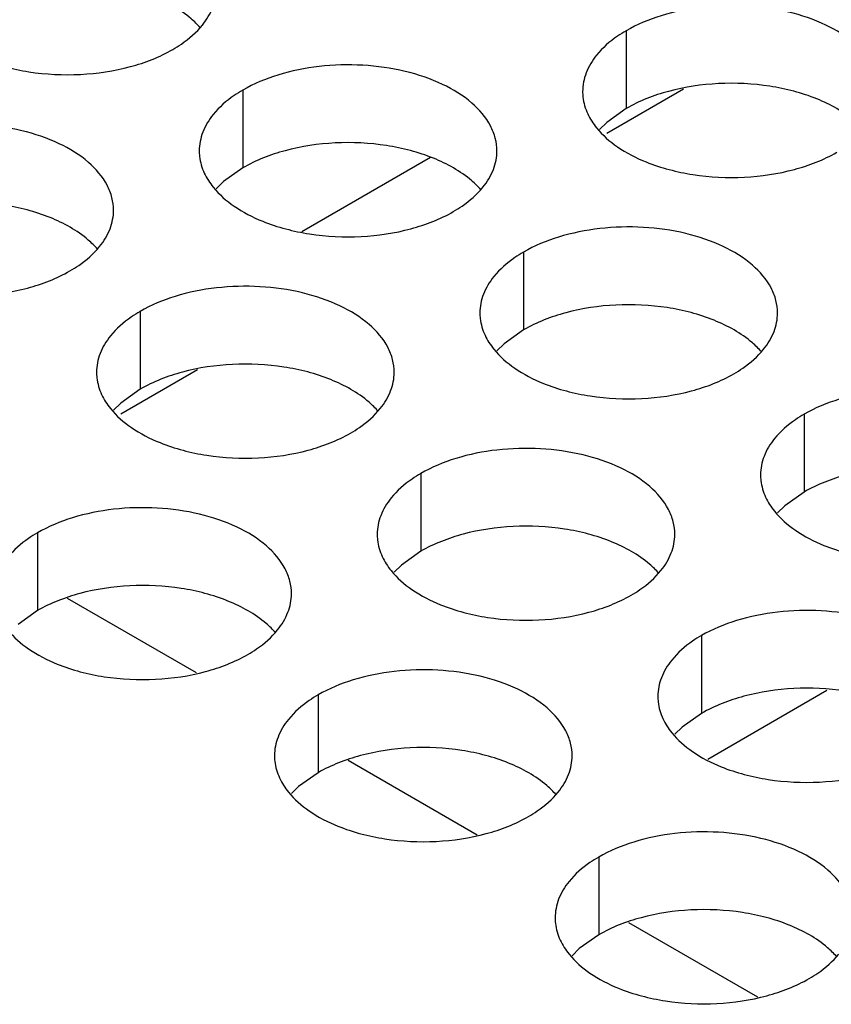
# Model space of a CAD drawing. Header units: inches. Extents: x 0 to 34, y 0 to 22.
# Tile 39 of 155: x 16.02 to 16.157, y 19.186 to 19.351. Entities that reach past the tile are written whole.
import ezdxf

# ---------------------------------------------------------------- set-up
doc = ezdxf.new("R2010")
doc.units = ezdxf.units.IN
doc.header["$LTSCALE"] = 1.87
doc.header["$MEASUREMENT"] = 0
doc.layers.get('0').update_dxf_attribs({"linetype": 'CONTINUOUS'})
doc.layers.add('02___PRT_ALL_AXES', color=7, linetype='CONTINUOUS')
doc.layers.add('COSMETIC', color=7, linetype='CONTINUOUS')

msp = doc.modelspace()

# ---------------------------------------------------------------- linework, layer by layer
at = {"color": 7, "linetype": 'CONTINUOUS'}
for p, q in [((16.13201, 19.3396), (16.11912, 19.33216)), ((16.05036, 19.29245), (16.03747, 19.28501)), ((16.13607, 19.22709), (16.15607, 19.23864))]:
    msp.add_line(p, q, dxfattribs=at)
at = {"color": 3, "linetype": 'CONTINUOUS'}
msp.add_line((16.0895, 19.32812), (16.06788, 19.31563), dxfattribs=at)
at = {"layer": '02___PRT_ALL_AXES', "color": 7, "linetype": 'CONTINUOUS'}
for p, q in [((16.12237, 19.34939), (16.12237, 19.33633)), ((16.05798, 19.33943), (16.05798, 19.32637)), ((16.12237, 19.33633), (16.11912, 19.33401)), ((16.11912, 19.33401), (16.1179, 19.33282)), ((16.05798, 19.32637), (16.05472, 19.32405)), ((16.05472, 19.32405), (16.05351, 19.32286)), ((16.10512, 19.31221), (16.10512, 19.29915)), ((16.04072, 19.30225), (16.04072, 19.28919)), ((16.10512, 19.29915), (16.10186, 19.29683)), ((16.10186, 19.29683), (16.10065, 19.29564)), ((16.04072, 19.28919), (16.03747, 19.28687)), ((16.03747, 19.28687), (16.03626, 19.28568)), ((16.15226, 19.285), (16.15226, 19.27193)), ((16.08786, 19.27503), (16.08786, 19.26197)), ((16.15226, 19.27193), (16.149, 19.26962)), ((16.149, 19.26962), (16.14779, 19.26842)), ((16.02347, 19.26507), (16.02347, 19.25201)), ((16.08786, 19.26197), (16.08461, 19.25965)), ((16.08461, 19.25965), (16.0834, 19.25846)), ((16.02347, 19.25201), (16.02021, 19.24969)), ((16.135, 19.24781), (16.135, 19.23475)), ((16.07061, 19.23785), (16.07061, 19.22479)), ((16.135, 19.23475), (16.13175, 19.23243)), ((16.13175, 19.23243), (16.13054, 19.23124)), ((16.07061, 19.22479), (16.06735, 19.22247)), ((16.06735, 19.22247), (16.06614, 19.22128)), ((16.11775, 19.21063), (16.11775, 19.19757)), ((16.11775, 19.19757), (16.11449, 19.19525)), ((16.11449, 19.19525), (16.11328, 19.19406))]:
    msp.add_line(p, q, dxfattribs=at)
at = {"layer": '02___PRT_ALL_AXES', "color": 3, "linetype": 'CONTINUOUS'}
for points, knots in [([(16.05117, 19.35034), (16.05189, 19.35124), (16.05307, 19.35315), (16.05351, 19.35538), (16.05351, 19.35643)], [0, 0, 0, 0, 0.520681, 1, 1, 1, 1]), ([(16.16505, 19.33918), (16.16505, 19.33989), (16.16486, 19.34135), (16.16371, 19.34426), (16.16078, 19.34762), (16.15576, 19.35067), (16.1495, 19.35277), (16.14247, 19.35376), (16.13524, 19.35356), (16.12841, 19.35219), (16.12422, 19.35046), (16.12237, 19.34939)], [0, 0, 0, 0, 0.042883, 0.087524, 0.186914, 0.304219, 0.43794, 0.582356, 0.729558, 0.871282, 1, 1, 1, 1]), ([(16.04619, 19.34624), (16.04669, 19.34653), (16.04852, 19.34767), (16.05018, 19.34911), (16.05117, 19.35034)], [0, 0, 0, 0, 0.268123, 1, 1, 1, 1]), ([(16.12237, 19.34939), (16.12187, 19.34911), (16.12004, 19.34796), (16.11838, 19.34652), (16.11739, 19.34529)], [0, 0, 0, 0, 0.268123, 1, 1, 1, 1]), ([(16.01417, 19.34462), (16.01669, 19.3436), (16.02217, 19.34219), (16.03065, 19.34178), (16.03888, 19.343), (16.04398, 19.34496), (16.04619, 19.34624)], [0, 0, 0, 0, 0.247189, 0.509885, 0.767301, 1, 1, 1, 1]), ([(16.10065, 19.32922), (16.10065, 19.32993), (16.10046, 19.33139), (16.09931, 19.3343), (16.09639, 19.33766), (16.09137, 19.34071), (16.0851, 19.34281), (16.07807, 19.34379), (16.07085, 19.3436), (16.06402, 19.34223), (16.05983, 19.3405), (16.05798, 19.33943)], [0, 0, 0, 0, 0.042883, 0.087524, 0.186914, 0.304219, 0.43794, 0.582356, 0.729558, 0.871282, 1, 1, 1, 1]), ([(16.11739, 19.34529), (16.11667, 19.34439), (16.11549, 19.34248), (16.11505, 19.34026), (16.11505, 19.3392)], [0, 0, 0, 0, 0.520681, 1, 1, 1, 1]), ([(16.05798, 19.33943), (16.05747, 19.33914), (16.05565, 19.33799), (16.05399, 19.33655), (16.053, 19.33533)], [0, 0, 0, 0, 0.268123, 1, 1, 1, 1]), ([(16.11505, 19.3392), (16.11505, 19.33888), (16.11512, 19.3376), (16.11549, 19.33633), (16.1159, 19.33545)], [0, 0, 0, 0, 0.245663, 1, 1, 1, 1]), ([(16.1159, 19.33545), (16.11629, 19.33461), (16.11767, 19.33248), (16.12098, 19.3296), (16.12403, 19.32804), (16.12571, 19.32736)], [0, 0, 0, 0, 0.215502, 0.580331, 1, 1, 1, 1]), ([(16.053, 19.33533), (16.05227, 19.33443), (16.0511, 19.33252), (16.05065, 19.33029), (16.05065, 19.32923)], [0, 0, 0, 0, 0.520681, 1, 1, 1, 1]), ([(16.03626, 19.31925), (16.03626, 19.31996), (16.03607, 19.32142), (16.03492, 19.32433), (16.03199, 19.3277), (16.02697, 19.33075), (16.02071, 19.33285), (16.01368, 19.33383), (16.00645, 19.33363), (15.99962, 19.33227), (15.99543, 19.33054), (15.99358, 19.32947)], [0, 0, 0, 0, 0.042883, 0.087524, 0.186914, 0.304219, 0.43794, 0.582356, 0.729558, 0.871282, 1, 1, 1, 1]), ([(16.05065, 19.32923), (16.05065, 19.32892), (16.05073, 19.32763), (16.0511, 19.32637), (16.0515, 19.32549)], [0, 0, 0, 0, 0.245663, 1, 1, 1, 1]), ([(16.09831, 19.32312), (16.09903, 19.32402), (16.10021, 19.32593), (16.10065, 19.32816), (16.10065, 19.32922)], [0, 0, 0, 0, 0.520681, 1, 1, 1, 1]), ([(16.12571, 19.32736), (16.12823, 19.32635), (16.13371, 19.32493), (16.14218, 19.32453), (16.15042, 19.32574), (16.15551, 19.3277), (16.15773, 19.32898)], [0, 0, 0, 0, 0.247189, 0.509885, 0.767301, 1, 1, 1, 1]), ([(16.0515, 19.32549), (16.0519, 19.32464), (16.05328, 19.32251), (16.05659, 19.31964), (16.05963, 19.31808), (16.06131, 19.3174)], [0, 0, 0, 0, 0.215502, 0.580331, 1, 1, 1, 1]), ([(16.09333, 19.31902), (16.09383, 19.31931), (16.09566, 19.32046), (16.09732, 19.3219), (16.09831, 19.32312)], [0, 0, 0, 0, 0.268123, 1, 1, 1, 1]), ([(16.03392, 19.31316), (16.03464, 19.31406), (16.03581, 19.31597), (16.03626, 19.31819), (16.03626, 19.31925)], [0, 0, 0, 0, 0.520681, 1, 1, 1, 1]), ([(16.06131, 19.3174), (16.06383, 19.31638), (16.06931, 19.31497), (16.07779, 19.31456), (16.08602, 19.31578), (16.09112, 19.31774), (16.09333, 19.31902)], [0, 0, 0, 0, 0.247189, 0.509885, 0.767301, 1, 1, 1, 1]), ([(16.14779, 19.302), (16.14779, 19.30271), (16.1476, 19.30417), (16.14645, 19.30708), (16.14353, 19.31044), (16.13851, 19.31349), (16.13224, 19.31559), (16.12521, 19.31658), (16.11799, 19.31638), (16.11116, 19.31501), (16.10697, 19.31328), (16.10512, 19.31221)], [0, 0, 0, 0, 0.042883, 0.087524, 0.186914, 0.304219, 0.43794, 0.582356, 0.729558, 0.871282, 1, 1, 1, 1]), ([(16.02894, 19.30906), (16.02944, 19.30934), (16.03126, 19.31049), (16.03292, 19.31193), (16.03392, 19.31316)], [0, 0, 0, 0, 0.268123, 1, 1, 1, 1]), ([(16.10512, 19.31221), (16.10461, 19.31192), (16.10279, 19.31078), (16.10113, 19.30934), (16.10014, 19.30811)], [0, 0, 0, 0, 0.268123, 1, 1, 1, 1]), ([(15.99692, 19.30744), (15.99944, 19.30642), (16.00492, 19.30501), (16.01339, 19.3046), (16.02163, 19.30582), (16.02672, 19.30778), (16.02894, 19.30906)], [0, 0, 0, 0, 0.247189, 0.509885, 0.767301, 1, 1, 1, 1]), ([(16.10014, 19.30811), (16.09941, 19.30721), (16.09824, 19.3053), (16.09779, 19.30307), (16.09779, 19.30202)], [0, 0, 0, 0, 0.520681, 1, 1, 1, 1]), ([(16.0834, 19.29203), (16.0834, 19.29275), (16.08321, 19.29421), (16.08206, 19.29712), (16.07913, 19.30048), (16.07411, 19.30353), (16.06785, 19.30563), (16.06082, 19.30661), (16.05359, 19.30642), (16.04676, 19.30505), (16.04257, 19.30332), (16.04072, 19.30225)], [0, 0, 0, 0, 0.042883, 0.087524, 0.186914, 0.304219, 0.43794, 0.582356, 0.729558, 0.871282, 1, 1, 1, 1]), ([(16.04072, 19.30225), (16.04022, 19.30196), (16.03839, 19.30081), (16.03673, 19.29937), (16.03574, 19.29814)], [0, 0, 0, 0, 0.268123, 1, 1, 1, 1]), ([(16.09779, 19.30202), (16.09779, 19.3017), (16.09787, 19.30041), (16.09824, 19.29915), (16.09865, 19.29827)], [0, 0, 0, 0, 0.245663, 1, 1, 1, 1]), ([(16.14545, 19.29591), (16.14617, 19.2968), (16.14735, 19.29872), (16.14779, 19.30094), (16.14779, 19.302)], [0, 0, 0, 0, 0.520681, 1, 1, 1, 1]), ([(16.03574, 19.29814), (16.03502, 19.29725), (16.03384, 19.29533), (16.0334, 19.29311), (16.0334, 19.29205)], [0, 0, 0, 0, 0.520681, 1, 1, 1, 1]), ([(16.09865, 19.29827), (16.09904, 19.29743), (16.10042, 19.29529), (16.10373, 19.29242), (16.10677, 19.29086), (16.10845, 19.29018)], [0, 0, 0, 0, 0.215502, 0.580331, 1, 1, 1, 1]), ([(16.14047, 19.2918), (16.14097, 19.29209), (16.1428, 19.29324), (16.14446, 19.29468), (16.14545, 19.29591)], [0, 0, 0, 0, 0.268123, 1, 1, 1, 1]), ([(16.0334, 19.29205), (16.0334, 19.29174), (16.03347, 19.29045), (16.03384, 19.28919), (16.03425, 19.28831)], [0, 0, 0, 0, 0.245663, 1, 1, 1, 1]), ([(16.08106, 19.28594), (16.08178, 19.28684), (16.08295, 19.28875), (16.0834, 19.29098), (16.0834, 19.29203)], [0, 0, 0, 0, 0.520681, 1, 1, 1, 1]), ([(16.10845, 19.29018), (16.11097, 19.28916), (16.11645, 19.28775), (16.12493, 19.28734), (16.13316, 19.28856), (16.13826, 19.29052), (16.14047, 19.2918)], [0, 0, 0, 0, 0.247189, 0.509885, 0.767301, 1, 1, 1, 1]), ([(16.19493, 19.27478), (16.19493, 19.27549), (16.19474, 19.27695), (16.19359, 19.27986), (16.19067, 19.28322), (16.18565, 19.28627), (16.17938, 19.28837), (16.17235, 19.28936), (16.16513, 19.28916), (16.1583, 19.28779), (16.15411, 19.28606), (16.15226, 19.285)], [0, 0, 0, 0, 0.042883, 0.087524, 0.186914, 0.304219, 0.43794, 0.582356, 0.729558, 0.871282, 1, 1, 1, 1]), ([(16.03425, 19.28831), (16.03464, 19.28746), (16.03602, 19.28533), (16.03933, 19.28246), (16.04238, 19.2809), (16.04406, 19.28022)], [0, 0, 0, 0, 0.215502, 0.580331, 1, 1, 1, 1]), ([(16.07608, 19.28184), (16.07658, 19.28213), (16.0784, 19.28327), (16.08006, 19.28472), (16.08106, 19.28594)], [0, 0, 0, 0, 0.268123, 1, 1, 1, 1]), ([(16.15226, 19.285), (16.15176, 19.28471), (16.14993, 19.28356), (16.14827, 19.28212), (16.14728, 19.28089)], [0, 0, 0, 0, 0.268123, 1, 1, 1, 1]), ([(16.04406, 19.28022), (16.04658, 19.2792), (16.05206, 19.27779), (16.06053, 19.27738), (16.06877, 19.2786), (16.07386, 19.28056), (16.07608, 19.28184)], [0, 0, 0, 0, 0.247189, 0.509885, 0.767301, 1, 1, 1, 1]), ([(16.14728, 19.28089), (16.14655, 19.28), (16.14538, 19.27808), (16.14494, 19.27586), (16.14493, 19.2748)], [0, 0, 0, 0, 0.520681, 1, 1, 1, 1]), ([(16.13054, 19.26482), (16.13054, 19.26553), (16.13035, 19.26699), (16.1292, 19.2699), (16.12627, 19.27326), (16.12125, 19.27631), (16.11499, 19.27841), (16.10796, 19.27939), (16.10073, 19.2792), (16.0939, 19.27783), (16.08971, 19.2761), (16.08786, 19.27503)], [0, 0, 0, 0, 0.042883, 0.087524, 0.186914, 0.304219, 0.43794, 0.582356, 0.729558, 0.871282, 1, 1, 1, 1]), ([(16.08786, 19.27503), (16.08736, 19.27474), (16.08553, 19.2736), (16.08387, 19.27215), (16.08288, 19.27093)], [0, 0, 0, 0, 0.268123, 1, 1, 1, 1]), ([(16.14493, 19.2748), (16.14493, 19.27448), (16.14501, 19.2732), (16.14538, 19.27193), (16.14579, 19.27105)], [0, 0, 0, 0, 0.245663, 1, 1, 1, 1]), ([(16.14579, 19.27105), (16.14618, 19.27021), (16.14756, 19.26808), (16.15087, 19.2652), (16.15391, 19.26364), (16.15559, 19.26296)], [0, 0, 0, 0, 0.215502, 0.580331, 1, 1, 1, 1]), ([(16.06614, 19.25485), (16.06614, 19.25557), (16.06595, 19.25702), (16.0648, 19.25994), (16.06188, 19.2633), (16.05686, 19.26635), (16.05059, 19.26845), (16.04356, 19.26943), (16.03634, 19.26924), (16.02951, 19.26787), (16.02532, 19.26614), (16.02347, 19.26507)], [0, 0, 0, 0, 0.042883, 0.087524, 0.186914, 0.304219, 0.43794, 0.582356, 0.729558, 0.871282, 1, 1, 1, 1]), ([(16.08288, 19.27093), (16.08216, 19.27003), (16.08098, 19.26812), (16.08054, 19.26589), (16.08054, 19.26484)], [0, 0, 0, 0, 0.520681, 1, 1, 1, 1]), ([(16.02347, 19.26507), (16.02296, 19.26478), (16.02114, 19.26363), (16.01948, 19.26219), (16.01849, 19.26096)], [0, 0, 0, 0, 0.268123, 1, 1, 1, 1]), ([(16.08054, 19.26484), (16.08054, 19.26452), (16.08061, 19.26323), (16.08098, 19.26197), (16.08139, 19.26109)], [0, 0, 0, 0, 0.245663, 1, 1, 1, 1]), ([(16.1282, 19.25873), (16.12892, 19.25962), (16.13009, 19.26154), (16.13054, 19.26376), (16.13054, 19.26482)], [0, 0, 0, 0, 0.520681, 1, 1, 1, 1]), ([(16.15559, 19.26296), (16.15811, 19.26195), (16.1636, 19.26053), (16.17207, 19.26013), (16.1803, 19.26135), (16.1854, 19.2633), (16.18761, 19.26458)], [0, 0, 0, 0, 0.247189, 0.509885, 0.767301, 1, 1, 1, 1]), ([(16.08139, 19.26109), (16.08178, 19.26024), (16.08316, 19.25811), (16.08647, 19.25524), (16.08952, 19.25368), (16.0912, 19.253)], [0, 0, 0, 0, 0.215502, 0.580331, 1, 1, 1, 1]), ([(16.12322, 19.25462), (16.12372, 19.25491), (16.12554, 19.25606), (16.1272, 19.2575), (16.1282, 19.25873)], [0, 0, 0, 0, 0.268123, 1, 1, 1, 1]), ([(16.0638, 19.24876), (16.06452, 19.24966), (16.0657, 19.25157), (16.06614, 19.2538), (16.06614, 19.25485)], [0, 0, 0, 0, 0.520681, 1, 1, 1, 1]), ([(16.0912, 19.253), (16.09372, 19.25198), (16.0992, 19.25057), (16.10767, 19.25016), (16.11591, 19.25138), (16.121, 19.25334), (16.12322, 19.25462)], [0, 0, 0, 0, 0.247189, 0.509885, 0.767301, 1, 1, 1, 1]), ([(16.017, 19.25113), (16.01739, 19.25028), (16.01877, 19.24815), (16.02208, 19.24528), (16.02512, 19.24372), (16.0268, 19.24304)], [0, 0, 0, 0, 0.215502, 0.580331, 1, 1, 1, 1]), ([(16.17768, 19.2376), (16.17768, 19.23831), (16.17749, 19.23977), (16.17634, 19.24268), (16.17342, 19.24604), (16.16839, 19.24909), (16.16213, 19.25119), (16.1551, 19.25218), (16.14787, 19.25198), (16.14104, 19.25061), (16.13685, 19.24888), (16.135, 19.24781)], [0, 0, 0, 0, 0.042883, 0.087524, 0.186914, 0.304219, 0.43794, 0.582356, 0.729558, 0.871282, 1, 1, 1, 1]), ([(16.05882, 19.24466), (16.05932, 19.24495), (16.06115, 19.24609), (16.06281, 19.24753), (16.0638, 19.24876)], [0, 0, 0, 0, 0.268123, 1, 1, 1, 1]), ([(16.135, 19.24781), (16.1345, 19.24753), (16.13267, 19.24638), (16.13101, 19.24494), (16.13002, 19.24371)], [0, 0, 0, 0, 0.268123, 1, 1, 1, 1]), ([(16.0268, 19.24304), (16.02932, 19.24202), (16.03481, 19.24061), (16.04328, 19.2402), (16.05151, 19.24142), (16.05661, 19.24338), (16.05882, 19.24466)], [0, 0, 0, 0, 0.247189, 0.509885, 0.767301, 1, 1, 1, 1]), ([(16.13002, 19.24371), (16.1293, 19.24281), (16.12812, 19.2409), (16.12768, 19.23868), (16.12768, 19.23762)], [0, 0, 0, 0, 0.520681, 1, 1, 1, 1]), ([(16.11328, 19.22764), (16.11328, 19.22835), (16.1131, 19.22981), (16.11194, 19.23272), (16.10902, 19.23608), (16.104, 19.23913), (16.09773, 19.24123), (16.09071, 19.24221), (16.08348, 19.24202), (16.07665, 19.24065), (16.07246, 19.23892), (16.07061, 19.23785)], [0, 0, 0, 0, 0.042883, 0.087524, 0.186914, 0.304219, 0.43794, 0.582356, 0.729558, 0.871282, 1, 1, 1, 1]), ([(16.07061, 19.23785), (16.07011, 19.23756), (16.06828, 19.23641), (16.06662, 19.23497), (16.06563, 19.23375)], [0, 0, 0, 0, 0.268123, 1, 1, 1, 1]), ([(16.12768, 19.23762), (16.12768, 19.2373), (16.12775, 19.23602), (16.12812, 19.23475), (16.12853, 19.23387)], [0, 0, 0, 0, 0.245663, 1, 1, 1, 1]), ([(16.06563, 19.23375), (16.0649, 19.23285), (16.06373, 19.23094), (16.06329, 19.22871), (16.06328, 19.22765)], [0, 0, 0, 0, 0.520681, 1, 1, 1, 1]), ([(16.12853, 19.23387), (16.12892, 19.23303), (16.1303, 19.2309), (16.13361, 19.22802), (16.13666, 19.22646), (16.13834, 19.22578)], [0, 0, 0, 0, 0.215502, 0.580331, 1, 1, 1, 1]), ([(16.06328, 19.22765), (16.06328, 19.22734), (16.06336, 19.22605), (16.06373, 19.22479), (16.06414, 19.22391)], [0, 0, 0, 0, 0.245663, 1, 1, 1, 1]), ([(16.11094, 19.22154), (16.11166, 19.22244), (16.11284, 19.22435), (16.11328, 19.22658), (16.11328, 19.22764)], [0, 0, 0, 0, 0.520681, 1, 1, 1, 1]), ([(16.13834, 19.22578), (16.14086, 19.22477), (16.14634, 19.22335), (16.15481, 19.22295), (16.16305, 19.22416), (16.16814, 19.22612), (16.17036, 19.2274)], [0, 0, 0, 0, 0.247189, 0.509885, 0.767301, 1, 1, 1, 1]), ([(16.06414, 19.22391), (16.06453, 19.22306), (16.06591, 19.22093), (16.06922, 19.21806), (16.07226, 19.2165), (16.07394, 19.21582)], [0, 0, 0, 0, 0.215502, 0.580331, 1, 1, 1, 1]), ([(16.10596, 19.21744), (16.10646, 19.21773), (16.10829, 19.21888), (16.10995, 19.22032), (16.11094, 19.22154)], [0, 0, 0, 0, 0.268123, 1, 1, 1, 1]), ([(16.07394, 19.21582), (16.07646, 19.2148), (16.08195, 19.21339), (16.09042, 19.21298), (16.09865, 19.2142), (16.10375, 19.21616), (16.10596, 19.21744)], [0, 0, 0, 0, 0.247189, 0.509885, 0.767301, 1, 1, 1, 1]), ([(16.16042, 19.20042), (16.16042, 19.20113), (16.16024, 19.20259), (16.15908, 19.2055), (16.15616, 19.20886), (16.15114, 19.21191), (16.14487, 19.21401), (16.13785, 19.215), (16.13062, 19.2148), (16.12379, 19.21343), (16.1196, 19.2117), (16.11775, 19.21063)], [0, 0, 0, 0, 0.042883, 0.087524, 0.186914, 0.304219, 0.43794, 0.582356, 0.729558, 0.871282, 1, 1, 1, 1]), ([(16.11775, 19.21063), (16.11725, 19.21034), (16.11542, 19.2092), (16.11376, 19.20776), (16.11277, 19.20653)], [0, 0, 0, 0, 0.268123, 1, 1, 1, 1]), ([(16.11277, 19.20653), (16.11204, 19.20563), (16.11087, 19.20372), (16.11043, 19.20149), (16.11043, 19.20044)], [0, 0, 0, 0, 0.520681, 1, 1, 1, 1]), ([(16.11043, 19.20044), (16.11043, 19.20012), (16.1105, 19.19883), (16.11087, 19.19757), (16.11128, 19.19669)], [0, 0, 0, 0, 0.245663, 1, 1, 1, 1]), ([(16.11128, 19.19669), (16.11167, 19.19585), (16.11305, 19.19371), (16.11636, 19.19084), (16.1194, 19.18928), (16.12109, 19.1886)], [0, 0, 0, 0, 0.215502, 0.580331, 1, 1, 1, 1]), ([(16.1531, 19.19022), (16.1536, 19.19051), (16.15543, 19.19166), (16.15709, 19.1931), (16.15808, 19.19433)], [0, 0, 0, 0, 0.268123, 1, 1, 1, 1]), ([(16.12109, 19.1886), (16.1236, 19.18758), (16.12909, 19.18617), (16.13756, 19.18576), (16.14579, 19.18698), (16.15089, 19.18894), (16.1531, 19.19022)], [0, 0, 0, 0, 0.247189, 0.509885, 0.767301, 1, 1, 1, 1])]:
    msp.add_open_spline(points, degree=3, knots=knots, dxfattribs=at)
at = {"layer": '02___PRT_ALL_AXES', "color": 7, "linetype": 'CONTINUOUS'}
for points, knots in [([(16.05083, 19.34989), (16.05035, 19.35043), (16.04804, 19.35269), (16.04516, 19.35427), (16.04285, 19.3552)], [0, 0, 0, 0, 0.226307, 1, 1, 1, 1]), ([(16.15439, 19.33795), (16.15187, 19.33897), (16.14639, 19.34038), (16.13791, 19.34079), (16.12968, 19.33957), (16.12458, 19.33761), (16.12237, 19.33633)], [0, 0, 0, 0, 0.247189, 0.509885, 0.767301, 1, 1, 1, 1]), ([(16.16236, 19.33263), (16.16188, 19.33318), (16.15958, 19.33543), (16.15669, 19.33702), (16.15439, 19.33795)], [0, 0, 0, 0, 0.226307, 1, 1, 1, 1]), ([(16.08999, 19.32799), (16.08747, 19.329), (16.08199, 19.33042), (16.07352, 19.33082), (16.06528, 19.32961), (16.06019, 19.32765), (16.05798, 19.32637)], [0, 0, 0, 0, 0.247189, 0.509885, 0.767301, 1, 1, 1, 1]), ([(16.09797, 19.32267), (16.09749, 19.32322), (16.09519, 19.32547), (16.0923, 19.32705), (16.08999, 19.32799)], [0, 0, 0, 0, 0.226307, 1, 1, 1, 1]), ([(16.0256, 19.31802), (16.02308, 19.31904), (16.0176, 19.32045), (16.00912, 19.32086), (16.00089, 19.31964), (15.99579, 19.31768), (15.99358, 19.31641)], [0, 0, 0, 0, 0.247189, 0.509885, 0.767301, 1, 1, 1, 1]), ([(16.03357, 19.31271), (16.03309, 19.31325), (16.03079, 19.31551), (16.0279, 19.31709), (16.0256, 19.31802)], [0, 0, 0, 0, 0.226307, 1, 1, 1, 1]), ([(16.13713, 19.30077), (16.13461, 19.30179), (16.12913, 19.3032), (16.12066, 19.30361), (16.11242, 19.30239), (16.10733, 19.30043), (16.10512, 19.29915)], [0, 0, 0, 0, 0.247189, 0.509885, 0.767301, 1, 1, 1, 1]), ([(16.14511, 19.29545), (16.14463, 19.296), (16.14233, 19.29825), (16.13944, 19.29984), (16.13713, 19.30077)], [0, 0, 0, 0, 0.226307, 1, 1, 1, 1]), ([(16.07274, 19.2908), (16.07022, 19.29182), (16.06474, 19.29323), (16.05626, 19.29364), (16.04803, 19.29242), (16.04294, 19.29047), (16.04072, 19.28919)], [0, 0, 0, 0, 0.247189, 0.509885, 0.767301, 1, 1, 1, 1]), ([(16.08071, 19.28549), (16.08024, 19.28603), (16.07793, 19.28829), (16.07504, 19.28987), (16.07274, 19.2908)], [0, 0, 0, 0, 0.226307, 1, 1, 1, 1]), ([(16.18427, 19.27355), (16.18175, 19.27457), (16.17627, 19.27598), (16.1678, 19.27639), (16.15957, 19.27517), (16.15447, 19.27321), (16.15226, 19.27193)], [0, 0, 0, 0, 0.247189, 0.509885, 0.767301, 1, 1, 1, 1]), ([(16.11988, 19.26359), (16.11736, 19.2646), (16.11188, 19.26602), (16.1034, 19.26642), (16.09517, 19.26521), (16.09008, 19.26325), (16.08786, 19.26197)], [0, 0, 0, 0, 0.247189, 0.509885, 0.767301, 1, 1, 1, 1]), ([(16.12785, 19.25827), (16.12738, 19.25882), (16.12507, 19.26107), (16.12218, 19.26265), (16.11988, 19.26359)], [0, 0, 0, 0, 0.226307, 1, 1, 1, 1]), ([(16.05548, 19.25362), (16.05296, 19.25464), (16.04748, 19.25605), (16.03901, 19.25646), (16.03078, 19.25524), (16.02568, 19.25329), (16.02347, 19.25201)], [0, 0, 0, 0, 0.247189, 0.509885, 0.767301, 1, 1, 1, 1]), ([(16.06346, 19.24831), (16.06298, 19.24885), (16.06068, 19.25111), (16.05779, 19.25269), (16.05548, 19.25362)], [0, 0, 0, 0, 0.226307, 1, 1, 1, 1]), ([(16.16702, 19.23637), (16.1645, 19.23739), (16.15902, 19.2388), (16.15054, 19.23921), (16.14231, 19.23799), (16.13722, 19.23603), (16.135, 19.23475)], [0, 0, 0, 0, 0.247189, 0.509885, 0.767301, 1, 1, 1, 1]), ([(16.10262, 19.22641), (16.10011, 19.22742), (16.09462, 19.22884), (16.08615, 19.22924), (16.07792, 19.22802), (16.07282, 19.22607), (16.07061, 19.22479)], [0, 0, 0, 0, 0.247189, 0.509885, 0.767301, 1, 1, 1, 1]), ([(16.1106, 19.22109), (16.11012, 19.22164), (16.10782, 19.22389), (16.10493, 19.22547), (16.10262, 19.22641)], [0, 0, 0, 0, 0.226307, 1, 1, 1, 1]), ([(16.14976, 19.19919), (16.14725, 19.20021), (16.14176, 19.20162), (16.13329, 19.20203), (16.12506, 19.20081), (16.11996, 19.19885), (16.11775, 19.19757)], [0, 0, 0, 0, 0.247189, 0.509885, 0.767301, 1, 1, 1, 1]), ([(16.15774, 19.19387), (16.15726, 19.19442), (16.15496, 19.19667), (16.15207, 19.19826), (16.14976, 19.19919)], [0, 0, 0, 0, 0.226307, 1, 1, 1, 1])]:
    msp.add_open_spline(points, degree=3, knots=knots, dxfattribs=at)
at = {"layer": 'COSMETIC', "color": 7, "linetype": 'CONTINUOUS'}
for p, q in [((16.05017, 19.24154), (16.02851, 19.25405)), ((16.09731, 19.21432), (16.07565, 19.22683)), ((16.14445, 19.18711), (16.12279, 19.19961))]:
    msp.add_line(p, q, dxfattribs=at)

doc.saveas('drawing.dxf')
